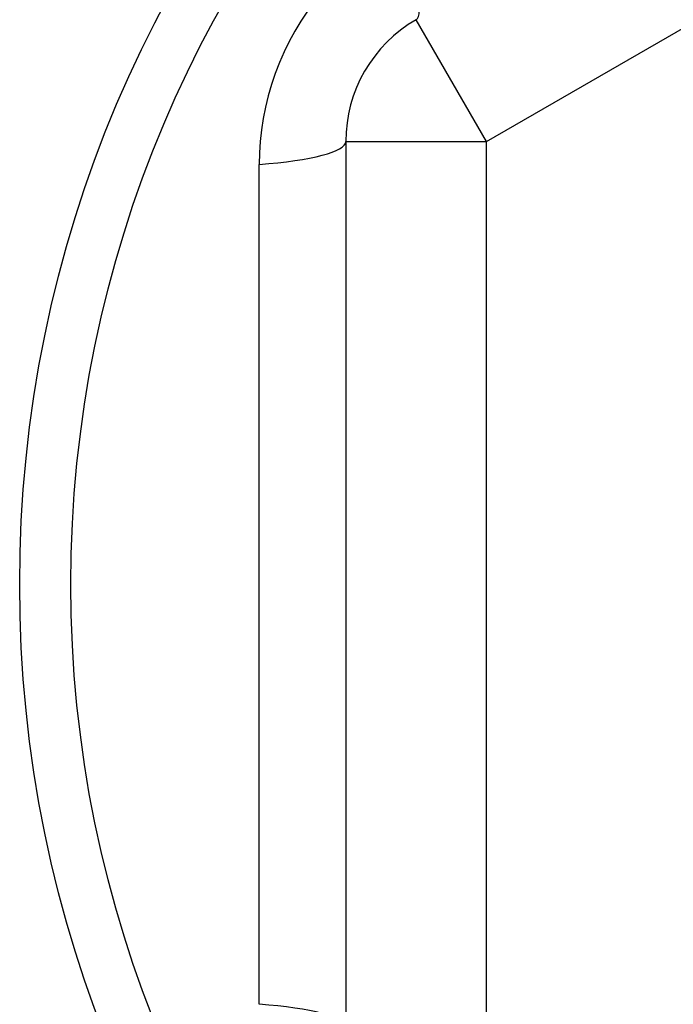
# Model space of a CAD drawing. Header units: inches. Extents: x 32 to 80, y 18.9 to 39.2.
# Tile 48 of 53: x 73.816 to 73.999, y 36.45 to 36.725. Entities that reach past the tile are written whole.
import ezdxf

# ---------------------------------------------------------------- set-up
doc = ezdxf.new("R2010")
doc.units = ezdxf.units.IN
doc.header["$MEASUREMENT"] = 0
doc.layers.add('Visible Edges(ANSI)', color=7, linetype='Continuous', lineweight=25)
doc.layers.add('Visible Tangent Edges(ANSI)', color=7, linetype='Continuous', lineweight=25)

msp = doc.modelspace()

# ---------------------------------------------------------------- linework, layer by layer
at = {"layer": 'Visible Edges(ANSI)'}
msp.add_line((73.90694786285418, 36.69126040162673), (73.90694786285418, 36.44349985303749), dxfattribs=at)
msp.add_circle((74.1608848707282, 36.56738012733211), 0.3451589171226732, dxfattribs=at)
msp.add_arc((73.94631794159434, 36.69126040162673), 0.0393700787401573, 120.0000000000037, 180, dxfattribs=at)
at = {"layer": 'Visible Tangent Edges(ANSI)'}
for p, q in [((73.94631794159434, 36.69126040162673), (74.1608848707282, 36.81514067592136)), ((73.94631794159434, 36.69126040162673), (73.92663290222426, 36.72535588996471)), ((73.90694786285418, 36.69126040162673), (73.94631794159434, 36.69126040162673)), ((73.94631794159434, 36.44349985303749), (73.94631794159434, 36.69126040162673)), ((73.88271621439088, 36.44989367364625), (73.88271621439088, 36.68486658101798))]:
    msp.add_line(p, q, dxfattribs=at)
at = {"layer": 'Visible Tangent Edges(ANSI)', "flags": 128}
msp.add_lwpolyline([(73.89622752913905, 36.72770115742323), (73.89440878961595, 36.72497596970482), (73.892709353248, 36.72217300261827), (73.89113356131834, 36.71929943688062), (73.88968568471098, 36.71636250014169), (73.88837013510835, 36.71336937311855), (73.88719069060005, 36.71032602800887), (73.88614765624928, 36.70723319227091), (73.88524143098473, 36.7040980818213), (73.88447274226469, 36.70092902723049), (73.88384224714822, 36.6977343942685), (73.8833506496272, 36.69452249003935), (73.88299865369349, 36.6913016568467), (73.88278693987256, 36.68808024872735), (73.88271621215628, 36.68486658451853)], dxfattribs=at)
at = {"layer": 'Visible Tangent Edges(ANSI)'}
msp.add_circle((74.1608848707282, 36.56738012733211), 0.3308444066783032, dxfattribs=at)
for centre, major_axis, ratio, start_param, end_param in [((73.90694786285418, 36.75945137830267), (0.0196850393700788, -0.0340954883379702), 0.1759287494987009, 0, 1.176112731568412), ((73.86757778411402, 36.69126040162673), (0.0393700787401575, 0), 0.1759287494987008, 5.107072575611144, 6.283185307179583), ((73.86757778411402, 36.44349985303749), (0.0393700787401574, 0), 0.1759287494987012, 0, 1.17611273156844)]:
    msp.add_ellipse(centre, major_axis=major_axis, ratio=ratio, start_param=start_param, end_param=end_param, dxfattribs=at)

doc.saveas('drawing.dxf')
